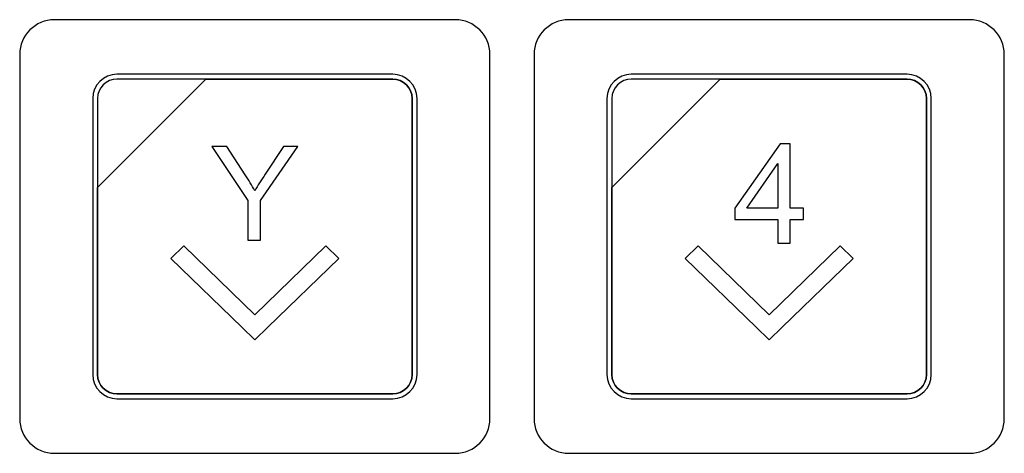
# Model space of a CAD drawing. Header units: millimetres. Extents: x 7146 to 9164, y -1568 to -663.
# Tile 13 of 187: x 7270 to 7313, y -1289 to -1270. Entities that reach past the tile are written whole.
import ezdxf

# ---------------------------------------------------------------- set-up
doc = ezdxf.new("R2010")
doc.units = ezdxf.units.MM
doc.header["$LTSCALE"] = 3

msp = doc.modelspace()

# ---------------------------------------------------------------- linework, layer by layer
at = {"linetype": 'Continuous', "lineweight": 30}
for points, knots in [([(7271.887, -1269.87), (7271.887, -1269.87), (7289.187, -1269.87), (7289.187, -1269.87), (7289.187, -1269.87), (7290.012, -1269.87), (7290.687, -1270.545), (7290.687, -1271.37), (7290.687, -1271.37), (7290.687, -1271.37), (7290.687, -1287.07), (7290.687, -1287.07), (7290.687, -1287.07), (7290.687, -1287.895), (7290.012, -1288.57), (7289.187, -1288.57), (7289.187, -1288.57), (7289.187, -1288.57), (7271.887, -1288.57), (7271.887, -1288.57), (7271.887, -1288.57), (7271.062, -1288.57), (7270.387, -1287.895), (7270.387, -1287.07), (7270.387, -1287.07), (7270.387, -1287.07), (7270.387, -1271.37), (7270.387, -1271.37), (7270.387, -1271.37), (7270.387, -1270.545), (7271.062, -1269.87), (7271.887, -1269.87)], [0, 0, 0, 0, 0.111111, 0.111111, 0.111111, 0.111111, 0.222222, 0.222222, 0.222222, 0.222222, 0.333333, 0.333333, 0.333333, 0.333333, 0.444444, 0.444444, 0.444444, 0.444444, 0.555556, 0.555556, 0.555556, 0.555556, 0.666667, 0.666667, 0.666667, 0.666667, 0.777778, 0.777778, 0.777778, 0.777778, 1, 1, 1, 1]), ([(7271.887, -1269.87), (7271.887, -1269.87), (7289.187, -1269.87), (7289.187, -1269.87), (7289.187, -1269.87), (7290.012, -1269.87), (7290.687, -1270.545), (7290.687, -1271.37), (7290.687, -1271.37), (7290.687, -1271.37), (7290.687, -1287.07), (7290.687, -1287.07), (7290.687, -1287.07), (7290.687, -1287.895), (7290.012, -1288.57), (7289.187, -1288.57), (7289.187, -1288.57), (7289.187, -1288.57), (7271.887, -1288.57), (7271.887, -1288.57), (7271.887, -1288.57), (7271.062, -1288.57), (7270.387, -1287.895), (7270.387, -1287.07), (7270.387, -1287.07), (7270.387, -1287.07), (7270.387, -1271.37), (7270.387, -1271.37), (7270.387, -1271.37), (7270.387, -1270.545), (7271.062, -1269.87), (7271.887, -1269.87)], [0, 0, 0, 0, 0.111111, 0.111111, 0.111111, 0.111111, 0.222222, 0.222222, 0.222222, 0.222222, 0.333333, 0.333333, 0.333333, 0.333333, 0.444444, 0.444444, 0.444444, 0.444444, 0.555556, 0.555556, 0.555556, 0.555556, 0.666667, 0.666667, 0.666667, 0.666667, 0.777778, 0.777778, 0.777778, 0.777778, 1, 1, 1, 1]), ([(7294.087, -1269.87), (7294.087, -1269.87), (7311.387, -1269.87), (7311.387, -1269.87), (7311.387, -1269.87), (7312.212, -1269.87), (7312.887, -1270.545), (7312.887, -1271.37), (7312.887, -1271.37), (7312.887, -1271.37), (7312.887, -1287.07), (7312.887, -1287.07), (7312.887, -1287.07), (7312.887, -1287.895), (7312.212, -1288.57), (7311.387, -1288.57), (7311.387, -1288.57), (7311.387, -1288.57), (7294.087, -1288.57), (7294.087, -1288.57), (7294.087, -1288.57), (7293.262, -1288.57), (7292.587, -1287.895), (7292.587, -1287.07), (7292.587, -1287.07), (7292.587, -1287.07), (7292.587, -1271.37), (7292.587, -1271.37), (7292.587, -1271.37), (7292.587, -1270.545), (7293.262, -1269.87), (7294.087, -1269.87)], [0, 0, 0, 0, 0.111111, 0.111111, 0.111111, 0.111111, 0.222222, 0.222222, 0.222222, 0.222222, 0.333333, 0.333333, 0.333333, 0.333333, 0.444444, 0.444444, 0.444444, 0.444444, 0.555556, 0.555556, 0.555556, 0.555556, 0.666667, 0.666667, 0.666667, 0.666667, 0.777778, 0.777778, 0.777778, 0.777778, 1, 1, 1, 1]), ([(7294.087, -1269.87), (7294.087, -1269.87), (7311.387, -1269.87), (7311.387, -1269.87), (7311.387, -1269.87), (7312.212, -1269.87), (7312.887, -1270.545), (7312.887, -1271.37), (7312.887, -1271.37), (7312.887, -1271.37), (7312.887, -1287.07), (7312.887, -1287.07), (7312.887, -1287.07), (7312.887, -1287.895), (7312.212, -1288.57), (7311.387, -1288.57), (7311.387, -1288.57), (7311.387, -1288.57), (7294.087, -1288.57), (7294.087, -1288.57), (7294.087, -1288.57), (7293.262, -1288.57), (7292.587, -1287.895), (7292.587, -1287.07), (7292.587, -1287.07), (7292.587, -1287.07), (7292.587, -1271.37), (7292.587, -1271.37), (7292.587, -1271.37), (7292.587, -1270.545), (7293.262, -1269.87), (7294.087, -1269.87)], [0, 0, 0, 0, 0.111111, 0.111111, 0.111111, 0.111111, 0.222222, 0.222222, 0.222222, 0.222222, 0.333333, 0.333333, 0.333333, 0.333333, 0.444444, 0.444444, 0.444444, 0.444444, 0.555556, 0.555556, 0.555556, 0.555556, 0.666667, 0.666667, 0.666667, 0.666667, 0.777778, 0.777778, 0.777778, 0.777778, 1, 1, 1, 1]), ([(7274.587, -1272.22), (7274.587, -1272.22), (7286.487, -1272.22), (7286.487, -1272.22), (7286.487, -1272.22), (7287.064, -1272.22), (7287.537, -1272.692), (7287.537, -1273.27), (7287.537, -1273.27), (7287.537, -1273.27), (7287.537, -1285.17), (7287.537, -1285.17), (7287.537, -1285.17), (7287.537, -1285.747), (7287.064, -1286.22), (7286.487, -1286.22), (7286.487, -1286.22), (7286.487, -1286.22), (7274.587, -1286.22), (7274.587, -1286.22), (7274.587, -1286.22), (7274.009, -1286.22), (7273.537, -1285.747), (7273.537, -1285.17), (7273.537, -1285.17), (7273.537, -1285.17), (7273.537, -1273.27), (7273.537, -1273.27), (7273.537, -1273.27), (7273.537, -1272.692), (7274.009, -1272.22), (7274.587, -1272.22)], [0, 0, 0, 0, 0.111111, 0.111111, 0.111111, 0.111111, 0.222222, 0.222222, 0.222222, 0.222222, 0.333333, 0.333333, 0.333333, 0.333333, 0.444444, 0.444444, 0.444444, 0.444444, 0.555556, 0.555556, 0.555556, 0.555556, 0.666667, 0.666667, 0.666667, 0.666667, 0.777778, 0.777778, 0.777778, 0.777778, 1, 1, 1, 1]), ([(7274.587, -1272.22), (7274.587, -1272.22), (7286.487, -1272.22), (7286.487, -1272.22), (7286.487, -1272.22), (7287.064, -1272.22), (7287.537, -1272.692), (7287.537, -1273.27), (7287.537, -1273.27), (7287.537, -1273.27), (7287.537, -1285.17), (7287.537, -1285.17), (7287.537, -1285.17), (7287.537, -1285.747), (7287.064, -1286.22), (7286.487, -1286.22), (7286.487, -1286.22), (7286.487, -1286.22), (7274.587, -1286.22), (7274.587, -1286.22), (7274.587, -1286.22), (7274.009, -1286.22), (7273.537, -1285.747), (7273.537, -1285.17), (7273.537, -1285.17), (7273.537, -1285.17), (7273.537, -1273.27), (7273.537, -1273.27), (7273.537, -1273.27), (7273.537, -1272.692), (7274.009, -1272.22), (7274.587, -1272.22)], [0, 0, 0, 0, 0.111111, 0.111111, 0.111111, 0.111111, 0.222222, 0.222222, 0.222222, 0.222222, 0.333333, 0.333333, 0.333333, 0.333333, 0.444444, 0.444444, 0.444444, 0.444444, 0.555556, 0.555556, 0.555556, 0.555556, 0.666667, 0.666667, 0.666667, 0.666667, 0.777778, 0.777778, 0.777778, 0.777778, 1, 1, 1, 1]), ([(7274.587, -1272.43), (7274.587, -1272.43), (7278.418, -1272.43), (7278.418, -1272.43), (7278.418, -1272.43), (7278.418, -1272.43), (7273.747, -1277.1), (7273.747, -1277.1), (7273.747, -1277.1), (7273.747, -1277.1), (7273.747, -1273.27), (7273.747, -1273.27), (7273.747, -1273.27), (7273.747, -1272.808), (7274.125, -1272.43), (7274.587, -1272.43)], [0, 0, 0, 0, 0.2, 0.2, 0.2, 0.2, 0.4, 0.4, 0.4, 0.4, 0.6, 0.6, 0.6, 0.6, 1, 1, 1, 1]), ([(7278.418, -1272.43), (7278.418, -1272.43), (7278.43, -1272.43), (7278.43, -1272.43), (7278.43, -1272.43), (7278.43, -1272.43), (7286.487, -1272.43), (7286.487, -1272.43), (7286.487, -1272.43), (7286.949, -1272.43), (7287.327, -1272.808), (7287.327, -1273.27), (7287.327, -1273.27), (7287.327, -1273.27), (7287.327, -1285.17), (7287.327, -1285.17), (7287.327, -1285.17), (7287.327, -1285.632), (7286.949, -1286.01), (7286.487, -1286.01), (7286.487, -1286.01), (7286.487, -1286.01), (7274.587, -1286.01), (7274.587, -1286.01), (7274.587, -1286.01), (7274.125, -1286.01), (7273.747, -1285.632), (7273.747, -1285.17), (7273.747, -1285.17), (7273.747, -1285.17), (7273.747, -1277.19), (7273.747, -1277.19), (7273.747, -1277.19), (7273.747, -1277.19), (7273.747, -1277.1), (7273.747, -1277.1), (7273.747, -1277.1), (7273.747, -1277.1), (7278.418, -1272.43), (7278.418, -1272.43)], [0, 0, 0, 0, 0.090909, 0.090909, 0.090909, 0.090909, 0.181818, 0.181818, 0.181818, 0.181818, 0.272727, 0.272727, 0.272727, 0.272727, 0.363636, 0.363636, 0.363636, 0.363636, 0.454545, 0.454545, 0.454545, 0.454545, 0.545455, 0.545455, 0.545455, 0.545455, 0.636364, 0.636364, 0.636364, 0.636364, 0.727273, 0.727273, 0.727273, 0.727273, 0.818182, 0.818182, 0.818182, 0.818182, 1, 1, 1, 1]), ([(7287.327, -1285.17), (7287.327, -1285.17), (7287.327, -1273.27), (7287.327, -1273.27), (7287.327, -1273.27), (7287.327, -1272.808), (7286.949, -1272.43), (7286.487, -1272.43), (7286.487, -1272.43), (7286.487, -1272.43), (7278.43, -1272.43), (7278.43, -1272.43), (7278.43, -1272.43), (7278.43, -1272.43), (7278.418, -1272.43), (7278.418, -1272.43), (7278.418, -1272.43), (7278.418, -1272.43), (7273.747, -1277.1), (7273.747, -1277.1), (7273.747, -1277.1), (7273.747, -1277.1), (7273.747, -1277.19), (7273.747, -1277.19), (7273.747, -1277.19), (7273.747, -1277.19), (7273.747, -1285.17), (7273.747, -1285.17), (7273.747, -1285.17), (7273.747, -1285.632), (7274.125, -1286.01), (7274.587, -1286.01), (7274.587, -1286.01), (7274.587, -1286.01), (7286.487, -1286.01), (7286.487, -1286.01), (7286.487, -1286.01), (7286.949, -1286.01), (7287.327, -1285.632), (7287.327, -1285.17)], [0, 0, 0, 0, 0.090909, 0.090909, 0.090909, 0.090909, 0.181818, 0.181818, 0.181818, 0.181818, 0.272727, 0.272727, 0.272727, 0.272727, 0.363636, 0.363636, 0.363636, 0.363636, 0.454545, 0.454545, 0.454545, 0.454545, 0.545455, 0.545455, 0.545455, 0.545455, 0.636364, 0.636364, 0.636364, 0.636364, 0.727273, 0.727273, 0.727273, 0.727273, 0.818182, 0.818182, 0.818182, 0.818182, 1, 1, 1, 1]), ([(7274.587, -1272.43), (7274.587, -1272.43), (7278.418, -1272.43), (7278.418, -1272.43), (7278.418, -1272.43), (7278.418, -1272.43), (7273.747, -1277.1), (7273.747, -1277.1), (7273.747, -1277.1), (7273.747, -1277.1), (7273.747, -1273.27), (7273.747, -1273.27), (7273.747, -1273.27), (7273.747, -1272.808), (7274.125, -1272.43), (7274.587, -1272.43)], [0, 0, 0, 0, 0.2, 0.2, 0.2, 0.2, 0.4, 0.4, 0.4, 0.4, 0.6, 0.6, 0.6, 0.6, 1, 1, 1, 1]), ([(7278.418, -1272.43), (7278.418, -1272.43), (7278.43, -1272.43), (7278.43, -1272.43), (7278.43, -1272.43), (7278.43, -1272.43), (7286.487, -1272.43), (7286.487, -1272.43), (7286.487, -1272.43), (7286.949, -1272.43), (7287.327, -1272.808), (7287.327, -1273.27), (7287.327, -1273.27), (7287.327, -1273.27), (7287.327, -1285.17), (7287.327, -1285.17), (7287.327, -1285.17), (7287.327, -1285.632), (7286.949, -1286.01), (7286.487, -1286.01), (7286.487, -1286.01), (7286.487, -1286.01), (7274.587, -1286.01), (7274.587, -1286.01), (7274.587, -1286.01), (7274.125, -1286.01), (7273.747, -1285.632), (7273.747, -1285.17), (7273.747, -1285.17), (7273.747, -1285.17), (7273.747, -1277.19), (7273.747, -1277.19), (7273.747, -1277.19), (7273.747, -1277.19), (7273.747, -1277.1), (7273.747, -1277.1), (7273.747, -1277.1), (7273.747, -1277.1), (7278.418, -1272.43), (7278.418, -1272.43)], [0, 0, 0, 0, 0.090909, 0.090909, 0.090909, 0.090909, 0.181818, 0.181818, 0.181818, 0.181818, 0.272727, 0.272727, 0.272727, 0.272727, 0.363636, 0.363636, 0.363636, 0.363636, 0.454545, 0.454545, 0.454545, 0.454545, 0.545455, 0.545455, 0.545455, 0.545455, 0.636364, 0.636364, 0.636364, 0.636364, 0.727273, 0.727273, 0.727273, 0.727273, 0.818182, 0.818182, 0.818182, 0.818182, 1, 1, 1, 1]), ([(7287.327, -1285.17), (7287.327, -1285.17), (7287.327, -1273.27), (7287.327, -1273.27), (7287.327, -1273.27), (7287.327, -1272.808), (7286.949, -1272.43), (7286.487, -1272.43), (7286.487, -1272.43), (7286.487, -1272.43), (7278.43, -1272.43), (7278.43, -1272.43), (7278.43, -1272.43), (7278.43, -1272.43), (7278.418, -1272.43), (7278.418, -1272.43), (7278.418, -1272.43), (7278.418, -1272.43), (7273.747, -1277.1), (7273.747, -1277.1), (7273.747, -1277.1), (7273.747, -1277.1), (7273.747, -1277.19), (7273.747, -1277.19), (7273.747, -1277.19), (7273.747, -1277.19), (7273.747, -1285.17), (7273.747, -1285.17), (7273.747, -1285.17), (7273.747, -1285.632), (7274.125, -1286.01), (7274.587, -1286.01), (7274.587, -1286.01), (7274.587, -1286.01), (7286.487, -1286.01), (7286.487, -1286.01), (7286.487, -1286.01), (7286.949, -1286.01), (7287.327, -1285.632), (7287.327, -1285.17)], [0, 0, 0, 0, 0.090909, 0.090909, 0.090909, 0.090909, 0.181818, 0.181818, 0.181818, 0.181818, 0.272727, 0.272727, 0.272727, 0.272727, 0.363636, 0.363636, 0.363636, 0.363636, 0.454545, 0.454545, 0.454545, 0.454545, 0.545455, 0.545455, 0.545455, 0.545455, 0.636364, 0.636364, 0.636364, 0.636364, 0.727273, 0.727273, 0.727273, 0.727273, 0.818182, 0.818182, 0.818182, 0.818182, 1, 1, 1, 1]), ([(7296.787, -1272.22), (7296.787, -1272.22), (7308.687, -1272.22), (7308.687, -1272.22), (7308.687, -1272.22), (7309.264, -1272.22), (7309.737, -1272.692), (7309.737, -1273.27), (7309.737, -1273.27), (7309.737, -1273.27), (7309.737, -1285.17), (7309.737, -1285.17), (7309.737, -1285.17), (7309.737, -1285.747), (7309.264, -1286.22), (7308.687, -1286.22), (7308.687, -1286.22), (7308.687, -1286.22), (7296.787, -1286.22), (7296.787, -1286.22), (7296.787, -1286.22), (7296.209, -1286.22), (7295.737, -1285.747), (7295.737, -1285.17), (7295.737, -1285.17), (7295.737, -1285.17), (7295.737, -1273.27), (7295.737, -1273.27), (7295.737, -1273.27), (7295.737, -1272.692), (7296.209, -1272.22), (7296.787, -1272.22)], [0, 0, 0, 0, 0.111111, 0.111111, 0.111111, 0.111111, 0.222222, 0.222222, 0.222222, 0.222222, 0.333333, 0.333333, 0.333333, 0.333333, 0.444444, 0.444444, 0.444444, 0.444444, 0.555556, 0.555556, 0.555556, 0.555556, 0.666667, 0.666667, 0.666667, 0.666667, 0.777778, 0.777778, 0.777778, 0.777778, 1, 1, 1, 1]), ([(7296.787, -1272.22), (7296.787, -1272.22), (7308.687, -1272.22), (7308.687, -1272.22), (7308.687, -1272.22), (7309.264, -1272.22), (7309.737, -1272.692), (7309.737, -1273.27), (7309.737, -1273.27), (7309.737, -1273.27), (7309.737, -1285.17), (7309.737, -1285.17), (7309.737, -1285.17), (7309.737, -1285.747), (7309.264, -1286.22), (7308.687, -1286.22), (7308.687, -1286.22), (7308.687, -1286.22), (7296.787, -1286.22), (7296.787, -1286.22), (7296.787, -1286.22), (7296.209, -1286.22), (7295.737, -1285.747), (7295.737, -1285.17), (7295.737, -1285.17), (7295.737, -1285.17), (7295.737, -1273.27), (7295.737, -1273.27), (7295.737, -1273.27), (7295.737, -1272.692), (7296.209, -1272.22), (7296.787, -1272.22)], [0, 0, 0, 0, 0.111111, 0.111111, 0.111111, 0.111111, 0.222222, 0.222222, 0.222222, 0.222222, 0.333333, 0.333333, 0.333333, 0.333333, 0.444444, 0.444444, 0.444444, 0.444444, 0.555556, 0.555556, 0.555556, 0.555556, 0.666667, 0.666667, 0.666667, 0.666667, 0.777778, 0.777778, 0.777778, 0.777778, 1, 1, 1, 1]), ([(7296.787, -1272.43), (7296.787, -1272.43), (7300.618, -1272.43), (7300.618, -1272.43), (7300.618, -1272.43), (7300.618, -1272.43), (7295.947, -1277.1), (7295.947, -1277.1), (7295.947, -1277.1), (7295.947, -1277.1), (7295.947, -1273.27), (7295.947, -1273.27), (7295.947, -1273.27), (7295.947, -1272.808), (7296.325, -1272.43), (7296.787, -1272.43)], [0, 0, 0, 0, 0.2, 0.2, 0.2, 0.2, 0.4, 0.4, 0.4, 0.4, 0.6, 0.6, 0.6, 0.6, 1, 1, 1, 1]), ([(7300.618, -1272.43), (7300.618, -1272.43), (7300.63, -1272.43), (7300.63, -1272.43), (7300.63, -1272.43), (7300.63, -1272.43), (7308.687, -1272.43), (7308.687, -1272.43), (7308.687, -1272.43), (7309.149, -1272.43), (7309.527, -1272.808), (7309.527, -1273.27), (7309.527, -1273.27), (7309.527, -1273.27), (7309.527, -1285.17), (7309.527, -1285.17), (7309.527, -1285.17), (7309.527, -1285.632), (7309.149, -1286.01), (7308.687, -1286.01), (7308.687, -1286.01), (7308.687, -1286.01), (7296.787, -1286.01), (7296.787, -1286.01), (7296.787, -1286.01), (7296.325, -1286.01), (7295.947, -1285.632), (7295.947, -1285.17), (7295.947, -1285.17), (7295.947, -1285.17), (7295.947, -1277.19), (7295.947, -1277.19), (7295.947, -1277.19), (7295.947, -1277.19), (7295.947, -1277.1), (7295.947, -1277.1), (7295.947, -1277.1), (7295.947, -1277.1), (7300.618, -1272.43), (7300.618, -1272.43)], [0, 0, 0, 0, 0.090909, 0.090909, 0.090909, 0.090909, 0.181818, 0.181818, 0.181818, 0.181818, 0.272727, 0.272727, 0.272727, 0.272727, 0.363636, 0.363636, 0.363636, 0.363636, 0.454545, 0.454545, 0.454545, 0.454545, 0.545455, 0.545455, 0.545455, 0.545455, 0.636364, 0.636364, 0.636364, 0.636364, 0.727273, 0.727273, 0.727273, 0.727273, 0.818182, 0.818182, 0.818182, 0.818182, 1, 1, 1, 1]), ([(7309.527, -1285.17), (7309.527, -1285.17), (7309.527, -1273.27), (7309.527, -1273.27), (7309.527, -1273.27), (7309.527, -1272.808), (7309.149, -1272.43), (7308.687, -1272.43), (7308.687, -1272.43), (7308.687, -1272.43), (7300.63, -1272.43), (7300.63, -1272.43), (7300.63, -1272.43), (7300.63, -1272.43), (7300.618, -1272.43), (7300.618, -1272.43), (7300.618, -1272.43), (7300.618, -1272.43), (7295.947, -1277.1), (7295.947, -1277.1), (7295.947, -1277.1), (7295.947, -1277.1), (7295.947, -1277.19), (7295.947, -1277.19), (7295.947, -1277.19), (7295.947, -1277.19), (7295.947, -1285.17), (7295.947, -1285.17), (7295.947, -1285.17), (7295.947, -1285.632), (7296.325, -1286.01), (7296.787, -1286.01), (7296.787, -1286.01), (7296.787, -1286.01), (7308.687, -1286.01), (7308.687, -1286.01), (7308.687, -1286.01), (7309.149, -1286.01), (7309.527, -1285.632), (7309.527, -1285.17)], [0, 0, 0, 0, 0.090909, 0.090909, 0.090909, 0.090909, 0.181818, 0.181818, 0.181818, 0.181818, 0.272727, 0.272727, 0.272727, 0.272727, 0.363636, 0.363636, 0.363636, 0.363636, 0.454545, 0.454545, 0.454545, 0.454545, 0.545455, 0.545455, 0.545455, 0.545455, 0.636364, 0.636364, 0.636364, 0.636364, 0.727273, 0.727273, 0.727273, 0.727273, 0.818182, 0.818182, 0.818182, 0.818182, 1, 1, 1, 1]), ([(7296.787, -1272.43), (7296.787, -1272.43), (7300.618, -1272.43), (7300.618, -1272.43), (7300.618, -1272.43), (7300.618, -1272.43), (7295.947, -1277.1), (7295.947, -1277.1), (7295.947, -1277.1), (7295.947, -1277.1), (7295.947, -1273.27), (7295.947, -1273.27), (7295.947, -1273.27), (7295.947, -1272.808), (7296.325, -1272.43), (7296.787, -1272.43)], [0, 0, 0, 0, 0.2, 0.2, 0.2, 0.2, 0.4, 0.4, 0.4, 0.4, 0.6, 0.6, 0.6, 0.6, 1, 1, 1, 1]), ([(7300.618, -1272.43), (7300.618, -1272.43), (7300.63, -1272.43), (7300.63, -1272.43), (7300.63, -1272.43), (7300.63, -1272.43), (7308.687, -1272.43), (7308.687, -1272.43), (7308.687, -1272.43), (7309.149, -1272.43), (7309.527, -1272.808), (7309.527, -1273.27), (7309.527, -1273.27), (7309.527, -1273.27), (7309.527, -1285.17), (7309.527, -1285.17), (7309.527, -1285.17), (7309.527, -1285.632), (7309.149, -1286.01), (7308.687, -1286.01), (7308.687, -1286.01), (7308.687, -1286.01), (7296.787, -1286.01), (7296.787, -1286.01), (7296.787, -1286.01), (7296.325, -1286.01), (7295.947, -1285.632), (7295.947, -1285.17), (7295.947, -1285.17), (7295.947, -1285.17), (7295.947, -1277.19), (7295.947, -1277.19), (7295.947, -1277.19), (7295.947, -1277.19), (7295.947, -1277.1), (7295.947, -1277.1), (7295.947, -1277.1), (7295.947, -1277.1), (7300.618, -1272.43), (7300.618, -1272.43)], [0, 0, 0, 0, 0.090909, 0.090909, 0.090909, 0.090909, 0.181818, 0.181818, 0.181818, 0.181818, 0.272727, 0.272727, 0.272727, 0.272727, 0.363636, 0.363636, 0.363636, 0.363636, 0.454545, 0.454545, 0.454545, 0.454545, 0.545455, 0.545455, 0.545455, 0.545455, 0.636364, 0.636364, 0.636364, 0.636364, 0.727273, 0.727273, 0.727273, 0.727273, 0.818182, 0.818182, 0.818182, 0.818182, 1, 1, 1, 1]), ([(7309.527, -1285.17), (7309.527, -1285.17), (7309.527, -1273.27), (7309.527, -1273.27), (7309.527, -1273.27), (7309.527, -1272.808), (7309.149, -1272.43), (7308.687, -1272.43), (7308.687, -1272.43), (7308.687, -1272.43), (7300.63, -1272.43), (7300.63, -1272.43), (7300.63, -1272.43), (7300.63, -1272.43), (7300.618, -1272.43), (7300.618, -1272.43), (7300.618, -1272.43), (7300.618, -1272.43), (7295.947, -1277.1), (7295.947, -1277.1), (7295.947, -1277.1), (7295.947, -1277.1), (7295.947, -1277.19), (7295.947, -1277.19), (7295.947, -1277.19), (7295.947, -1277.19), (7295.947, -1285.17), (7295.947, -1285.17), (7295.947, -1285.17), (7295.947, -1285.632), (7296.325, -1286.01), (7296.787, -1286.01), (7296.787, -1286.01), (7296.787, -1286.01), (7308.687, -1286.01), (7308.687, -1286.01), (7308.687, -1286.01), (7309.149, -1286.01), (7309.527, -1285.632), (7309.527, -1285.17)], [0, 0, 0, 0, 0.090909, 0.090909, 0.090909, 0.090909, 0.181818, 0.181818, 0.181818, 0.181818, 0.272727, 0.272727, 0.272727, 0.272727, 0.363636, 0.363636, 0.363636, 0.363636, 0.454545, 0.454545, 0.454545, 0.454545, 0.545455, 0.545455, 0.545455, 0.545455, 0.636364, 0.636364, 0.636364, 0.636364, 0.727273, 0.727273, 0.727273, 0.727273, 0.818182, 0.818182, 0.818182, 0.818182, 1, 1, 1, 1]), ([(7280.241, -1279.384), (7280.241, -1279.384), (7280.241, -1277.672), (7280.241, -1277.672), (7280.241, -1277.672), (7280.241, -1277.672), (7278.683, -1275.343), (7278.683, -1275.343), (7278.683, -1275.343), (7278.683, -1275.343), (7279.326, -1275.343), (7279.326, -1275.343), (7279.326, -1275.343), (7279.326, -1275.343), (7280.125, -1276.566), (7280.125, -1276.566), (7280.125, -1276.566), (7280.274, -1276.793), (7280.412, -1277.019), (7280.538, -1277.246), (7280.538, -1277.246), (7280.661, -1277.034), (7280.811, -1276.797), (7280.985, -1276.534), (7280.985, -1276.534), (7280.985, -1276.534), (7281.767, -1275.343), (7281.767, -1275.343), (7281.767, -1275.343), (7281.767, -1275.343), (7282.391, -1275.343), (7282.391, -1275.343), (7282.391, -1275.343), (7282.391, -1275.343), (7280.777, -1277.672), (7280.777, -1277.672), (7280.777, -1277.672), (7280.777, -1277.672), (7280.777, -1279.384), (7280.777, -1279.384), (7280.777, -1279.384), (7280.777, -1279.384), (7280.241, -1279.384), (7280.241, -1279.384)], [0, 0, 0, 0, 0.083333, 0.083333, 0.083333, 0.083333, 0.166667, 0.166667, 0.166667, 0.166667, 0.25, 0.25, 0.25, 0.25, 0.333333, 0.333333, 0.333333, 0.333333, 0.416667, 0.416667, 0.416667, 0.416667, 0.5, 0.5, 0.5, 0.5, 0.583333, 0.583333, 0.583333, 0.583333, 0.666667, 0.666667, 0.666667, 0.666667, 0.75, 0.75, 0.75, 0.75, 0.833333, 0.833333, 0.833333, 0.833333, 1, 1, 1, 1]), ([(7303.115, -1279.511), (7303.115, -1279.511), (7303.115, -1278.485), (7303.115, -1278.485), (7303.115, -1278.485), (7303.115, -1278.485), (7301.25, -1278.485), (7301.25, -1278.485), (7301.25, -1278.485), (7301.25, -1278.485), (7301.25, -1277.999), (7301.25, -1277.999), (7301.25, -1277.999), (7301.25, -1277.999), (7303.211, -1275.217), (7303.211, -1275.217), (7303.211, -1275.217), (7303.211, -1275.217), (7303.642, -1275.217), (7303.642, -1275.217), (7303.642, -1275.217), (7303.642, -1275.217), (7303.642, -1277.999), (7303.642, -1277.999), (7303.642, -1277.999), (7303.642, -1277.999), (7304.224, -1277.999), (7304.224, -1277.999), (7304.224, -1277.999), (7304.224, -1277.999), (7304.224, -1278.485), (7304.224, -1278.485), (7304.224, -1278.485), (7304.224, -1278.485), (7303.642, -1278.485), (7303.642, -1278.485), (7303.642, -1278.485), (7303.642, -1278.485), (7303.642, -1279.511), (7303.642, -1279.511), (7303.642, -1279.511), (7303.642, -1279.511), (7303.115, -1279.511), (7303.115, -1279.511)], [0, 0, 0, 0, 0.083333, 0.083333, 0.083333, 0.083333, 0.166667, 0.166667, 0.166667, 0.166667, 0.25, 0.25, 0.25, 0.25, 0.333333, 0.333333, 0.333333, 0.333333, 0.416667, 0.416667, 0.416667, 0.416667, 0.5, 0.5, 0.5, 0.5, 0.583333, 0.583333, 0.583333, 0.583333, 0.666667, 0.666667, 0.666667, 0.666667, 0.75, 0.75, 0.75, 0.75, 0.833333, 0.833333, 0.833333, 0.833333, 1, 1, 1, 1]), ([(7303.115, -1277.999), (7303.115, -1277.999), (7303.115, -1276.067), (7303.115, -1276.067), (7303.115, -1276.067), (7303.115, -1276.067), (7301.768, -1277.999), (7301.768, -1277.999), (7301.768, -1277.999), (7301.768, -1277.999), (7303.115, -1277.999), (7303.115, -1277.999)], [0, 0, 0, 0, 0.25, 0.25, 0.25, 0.25, 0.5, 0.5, 0.5, 0.5, 1, 1, 1, 1]), ([(7277.467, -1279.619), (7277.467, -1279.619), (7280.537, -1282.594), (7280.537, -1282.594), (7280.537, -1282.594), (7280.537, -1282.594), (7283.607, -1279.619), (7283.607, -1279.619), (7283.607, -1279.619), (7283.607, -1279.619), (7284.167, -1280.162), (7284.167, -1280.162), (7284.167, -1280.162), (7284.167, -1280.162), (7281.097, -1283.136), (7281.097, -1283.136), (7281.097, -1283.136), (7281.097, -1283.136), (7281.097, -1283.137), (7281.097, -1283.137), (7281.097, -1283.137), (7281.097, -1283.137), (7280.537, -1283.679), (7280.537, -1283.679), (7280.537, -1283.679), (7280.537, -1283.679), (7280.537, -1283.679), (7280.537, -1283.679), (7280.537, -1283.679), (7280.537, -1283.679), (7280.537, -1283.679), (7280.537, -1283.679), (7280.537, -1283.679), (7280.537, -1283.679), (7279.977, -1283.137), (7279.977, -1283.137), (7279.977, -1283.137), (7279.977, -1283.137), (7279.977, -1283.136), (7279.977, -1283.136), (7279.977, -1283.136), (7279.977, -1283.136), (7276.907, -1280.162), (7276.907, -1280.162), (7276.907, -1280.162), (7276.907, -1280.162), (7277.467, -1279.619), (7277.467, -1279.619)], [0, 0, 0, 0, 0.076923, 0.076923, 0.076923, 0.076923, 0.153846, 0.153846, 0.153846, 0.153846, 0.230769, 0.230769, 0.230769, 0.230769, 0.307692, 0.307692, 0.307692, 0.307692, 0.384615, 0.384615, 0.384615, 0.384615, 0.461538, 0.461538, 0.461538, 0.461538, 0.538462, 0.538462, 0.538462, 0.538462, 0.615385, 0.615385, 0.615385, 0.615385, 0.692308, 0.692308, 0.692308, 0.692308, 0.769231, 0.769231, 0.769231, 0.769231, 0.846154, 0.846154, 0.846154, 0.846154, 1, 1, 1, 1]), ([(7299.667, -1279.619), (7299.667, -1279.619), (7302.737, -1282.594), (7302.737, -1282.594), (7302.737, -1282.594), (7302.737, -1282.594), (7305.807, -1279.619), (7305.807, -1279.619), (7305.807, -1279.619), (7305.807, -1279.619), (7306.367, -1280.162), (7306.367, -1280.162), (7306.367, -1280.162), (7306.367, -1280.162), (7303.297, -1283.136), (7303.297, -1283.136), (7303.297, -1283.136), (7303.297, -1283.136), (7303.297, -1283.137), (7303.297, -1283.137), (7303.297, -1283.137), (7303.297, -1283.137), (7302.737, -1283.679), (7302.737, -1283.679), (7302.737, -1283.679), (7302.737, -1283.679), (7302.737, -1283.679), (7302.737, -1283.679), (7302.737, -1283.679), (7302.737, -1283.679), (7302.737, -1283.679), (7302.737, -1283.679), (7302.737, -1283.679), (7302.737, -1283.679), (7302.177, -1283.137), (7302.177, -1283.137), (7302.177, -1283.137), (7302.177, -1283.137), (7302.177, -1283.136), (7302.177, -1283.136), (7302.177, -1283.136), (7302.177, -1283.136), (7299.107, -1280.162), (7299.107, -1280.162), (7299.107, -1280.162), (7299.107, -1280.162), (7299.667, -1279.619), (7299.667, -1279.619)], [0, 0, 0, 0, 0.076923, 0.076923, 0.076923, 0.076923, 0.153846, 0.153846, 0.153846, 0.153846, 0.230769, 0.230769, 0.230769, 0.230769, 0.307692, 0.307692, 0.307692, 0.307692, 0.384615, 0.384615, 0.384615, 0.384615, 0.461538, 0.461538, 0.461538, 0.461538, 0.538462, 0.538462, 0.538462, 0.538462, 0.615385, 0.615385, 0.615385, 0.615385, 0.692308, 0.692308, 0.692308, 0.692308, 0.769231, 0.769231, 0.769231, 0.769231, 0.846154, 0.846154, 0.846154, 0.846154, 1, 1, 1, 1])]:
    msp.add_open_spline(points, degree=3, knots=knots, dxfattribs=at)

doc.saveas('drawing.dxf')
